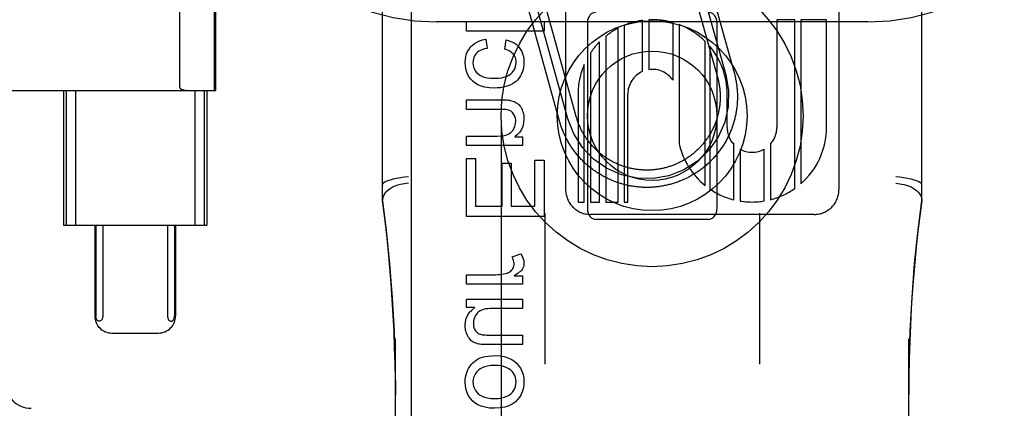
# Model space of a CAD drawing. Header units: inches. Extents: x 0 to 262, y 0 to 169.
# Tile 14 of 67: x 86.663 to 87.805, y 85.896 to 86.346. Entities that reach past the tile are written whole.
import ezdxf

# ---------------------------------------------------------------- set-up
doc = ezdxf.new("R2010")
doc.units = ezdxf.units.IN
doc.header["$LTSCALE"] = 14.384615
doc.header["$MEASUREMENT"] = 0
doc.linetypes.add('HIDDEN', pattern=[0.2, 0.1, -0.1])
doc.layers.add('DEFAULT_2', color=8, linetype='HIDDEN')
doc.layers.add('RIGHTHAND_DOOR_ASSEMBLY', color=7, linetype='CONTINUOUS')

msp = doc.modelspace()

# ---------------------------------------------------------------- linework, layer by layer
at = {"layer": 'DEFAULT_2', "color": 8, "linetype": 'HIDDEN'}
for p, q in [((87.1465, 83.4845), (87.1465, 88.985)), ((87.6465, 83.4845), (87.6465, 88.985)), ((87.084, 86.1363), (87.084, 86.8794)), ((87.709, 86.1363), (87.709, 86.8794)), ((87.2963, 86.1492), (87.2963, 86.754)), ((87.6131, 86.7541), (87.6131, 86.1492)), ((86.8488, 86.2676), (86.8488, 86.6357)), ((86.8892, 86.2642), (86.8892, 86.6392)), ((86.8909, 86.2642), (86.8909, 86.6392)), ((87.4513, 86.4293), (87.4915, 86.2848)), ((87.4321, 86.424), (87.4722, 86.2795)), ((87.4417, 86.4267), (87.4819, 86.2822)), ((87.2988, 86.2313), (87.26, 86.3709)), ((87.3085, 86.2339), (87.2696, 86.3736)), ((87.2892, 86.2286), (87.2503, 86.3683)), ((87.6465, 86.3437), (87.1465, 86.3437)), ((87.1812, 86.3328), (87.1812, 86.3439)), ((87.1812, 86.3439), (87.2712, 86.3439)), ((87.2712, 86.3439), (87.2712, 86.3328)), ((87.3215, 86.3429), (87.3215, 86.1266)), ((87.357, 86.1348), (87.357, 86.3363)), ((87.3641, 86.3396), (87.3641, 86.1348)), ((87.3855, 86.2861), (87.3855, 86.3454)), ((87.3927, 86.346), (87.3927, 86.2882)), ((87.4208, 86.276), (87.4208, 86.3428)), ((87.4279, 86.3404), (87.4279, 86.2024)), ((87.4715, 86.3429), (87.4715, 86.1266)), ((87.5618, 86.3461), (87.541, 86.3461)), ((87.541, 86.3461), (87.541, 86.2212)), ((87.5618, 86.1505), (87.5618, 86.3461)), ((87.5986, 86.3461), (87.5689, 86.3461)), ((87.5689, 86.3461), (87.5689, 86.156)), ((87.5986, 86.2212), (87.5986, 86.3461)), ((87.2712, 86.3328), (87.1812, 86.3328)), ((87.3427, 86.3269), (87.3427, 86.1348)), ((87.2037, 86.3236), (87.2051, 86.3128)), ((87.2256, 86.3118), (87.2273, 86.3226)), ((87.3355, 86.1348), (87.3355, 86.3204)), ((87.4581, 86.1539), (87.4581, 86.3209)), ((87.4632, 86.3153), (87.4632, 86.1501)), ((87.3249, 86.3073), (87.3249, 86.1348)), ((87.3178, 86.1348), (87.3178, 86.2941)), ((86.4135, 86.2642), (86.8909, 86.2642)), ((86.7142, 86.2642), (86.7142, 86.1079)), ((86.7174, 86.2642), (86.7174, 86.1079)), ((86.7282, 86.2642), (86.7282, 86.1079)), ((86.8662, 86.2642), (86.8662, 86.1079)), ((86.877, 86.2642), (86.877, 86.1079)), ((86.8802, 86.2642), (86.8802, 86.1079)), ((87.3106, 86.2597), (87.3106, 86.1348)), ((87.3682, 86.1348), (87.3682, 86.2597)), ((87.4834, 86.2212), (87.4835, 86.2598)), ((87.1812, 86.2422), (87.1812, 86.2533)), ((87.1812, 86.2533), (87.2213, 86.2533)), ((87.2209, 86.2422), (87.1812, 86.2422)), ((87.1812, 86.2003), (87.1812, 86.2113)), ((87.1812, 86.2113), (87.2168, 86.2113)), ((87.2372, 86.2102), (87.2464, 86.2102)), ((87.2464, 86.2102), (87.2464, 86.2003)), ((87.2464, 86.2003), (87.1812, 86.2003)), ((87.4913, 86.1374), (87.4913, 86.2015)), ((87.5337, 86.202), (87.5337, 86.1376)), ((87.4984, 86.196), (87.4984, 86.136)), ((87.5265, 86.136), (87.5265, 86.1962)), ((87.1812, 86.1181), (87.1812, 86.1852)), ((87.1812, 86.1852), (87.1919, 86.1852)), ((87.1919, 86.1852), (87.1919, 86.13)), ((87.2225, 86.1798), (87.233, 86.1798)), ((87.2225, 86.13), (87.2225, 86.1798)), ((87.233, 86.1798), (87.233, 86.13)), ((87.2606, 86.1832), (87.2712, 86.1832)), ((87.2606, 86.13), (87.2606, 86.1832)), ((87.2712, 86.1832), (87.2712, 86.1181)), ((87.3106, 86.1348), (87.3178, 86.1348)), ((87.3249, 86.1348), (87.3355, 86.1348)), ((87.3427, 86.1348), (87.357, 86.1348)), ((87.3641, 86.1348), (87.3682, 86.1348)), ((87.1919, 86.13), (87.2225, 86.13)), ((87.233, 86.13), (87.2606, 86.13)), ((87.272, 86.122), (87.272, 85.9467)), ((87.5842, 86.1204), (87.325, 86.1204)), ((87.521, 86.122), (87.521, 85.9467)), ((86.7142, 86.1079), (86.8802, 86.1079)), ((86.7503, 86.1079), (86.7503, 86.0029)), ((86.7515, 86.1079), (86.7515, 86.0029)), ((86.7596, 86.1079), (86.7596, 86.0029)), ((86.8348, 86.1079), (86.8348, 86.0029)), ((86.8429, 86.1079), (86.8429, 86.0029)), ((86.8441, 86.1079), (86.8441, 86.0029)), ((87.2712, 86.1181), (87.1812, 86.1181)), ((87.3315, 86.1148), (87.4615, 86.1148)), ((87.2341, 86.0711), (87.2443, 86.0749)), ((87.1812, 86.0395), (87.1812, 86.0505)), ((87.1812, 86.0505), (87.2154, 86.0505)), ((87.2464, 86.0395), (87.1812, 86.0395)), ((87.2365, 86.0494), (87.2464, 86.0494)), ((87.2464, 86.0494), (87.2464, 86.0395)), ((87.1812, 86.0124), (87.1812, 86.0223)), ((87.1812, 86.0223), (87.2464, 86.0223)), ((87.2464, 86.0223), (87.2464, 86.0113)), ((87.1908, 86.0124), (87.1812, 86.0124)), ((87.2464, 86.0113), (87.2115, 86.0113)), ((86.7704, 85.9829), (86.824, 85.9829)), ((87.099, 85.2942), (87.099, 85.9763)), ((87.2103, 85.9805), (87.2464, 85.9805)), ((87.2464, 85.9805), (87.2464, 85.9695)), ((87.694, 85.2942), (87.694, 85.9763)), ((87.2464, 85.9695), (87.206, 85.9695))]:
    msp.add_line(p, q, dxfattribs=at)
for points in [[(87.1798, 86.2965), (87.18, 86.3001), (87.1805, 86.3035), (87.1814, 86.3065), (87.1826, 86.3093), (87.1842, 86.312), (87.1861, 86.3145)], [(87.1861, 86.3145), (87.1882, 86.3166), (87.1906, 86.3185), (87.1932, 86.3202), (87.1963, 86.3216), (87.1998, 86.3227), (87.2037, 86.3236)], [(87.2273, 86.3226), (87.2307, 86.3217), (87.2337, 86.3206), (87.2364, 86.3192), (87.2387, 86.3177), (87.2407, 86.3159), (87.2425, 86.3139)], [(87.2425, 86.3139), (87.244, 86.3117), (87.2454, 86.3092), (87.2464, 86.3066), (87.2472, 86.3036), (87.2477, 86.3002), (87.2479, 86.2965)], [(87.1928, 86.3072), (87.1916, 86.3057), (87.1906, 86.3041), (87.1899, 86.3025), (87.1893, 86.3006), (87.189, 86.2986), (87.1888, 86.2964)], [(87.2051, 86.3128), (87.2022, 86.3122), (87.1997, 86.3115), (87.1975, 86.3106), (87.1957, 86.3096), (87.1941, 86.3085), (87.1928, 86.3072)], [(87.2355, 86.3064), (87.2344, 86.3075), (87.2331, 86.3085), (87.2316, 86.3095), (87.2299, 86.3104), (87.2279, 86.3112), (87.2256, 86.3118)], [(87.2388, 86.297), (87.2387, 86.2989), (87.2384, 86.3006), (87.238, 86.3022), (87.2373, 86.3037), (87.2365, 86.3051), (87.2355, 86.3064)], [(87.1885, 86.2749), (87.1859, 86.2777), (87.1837, 86.2807), (87.1821, 86.284), (87.1808, 86.2877), (87.1801, 86.2918), (87.1798, 86.2965)], [(87.1888, 86.2964), (87.189, 86.2936), (87.1895, 86.2911), (87.1904, 86.2889), (87.1915, 86.2869), (87.193, 86.285), (87.1948, 86.2832)], [(87.2328, 86.2834), (87.2346, 86.2852), (87.2361, 86.2872), (87.2373, 86.2893), (87.2381, 86.2916), (87.2386, 86.2942), (87.2388, 86.297)], [(87.2479, 86.2965), (87.2478, 86.2937), (87.2475, 86.291), (87.2469, 86.2884), (87.2461, 86.2859), (87.2451, 86.2834), (87.2439, 86.281)], [(87.1948, 86.2832), (87.1966, 86.2818), (87.199, 86.2806), (87.2018, 86.2796), (87.2052, 86.2789), (87.2092, 86.2784), (87.2139, 86.2782)], [(87.2139, 86.2782), (87.2185, 86.2784), (87.2224, 86.2789), (87.2258, 86.2797), (87.2286, 86.2807), (87.2309, 86.282), (87.2328, 86.2834)], [(87.2439, 86.281), (87.2425, 86.2787), (87.2409, 86.2766), (87.2391, 86.2748), (87.2371, 86.2732), (87.2347, 86.2717), (87.2321, 86.2703)], [(87.4819, 86.2822), (87.4851, 86.2639), (87.4847, 86.2454), (87.4807, 86.2273), (87.4731, 86.21), (87.4624, 86.1948), (87.449, 86.182), (87.4334, 86.172), (87.4158, 86.1652), (87.3975, 86.162), (87.379, 86.1624), (87.3609, 86.1664), (87.3436, 86.174), (87.3285, 86.1846), (87.3156, 86.198), (87.3057, 86.2137), (87.2988, 86.2313)], [(87.4915, 86.2848), (87.4919, 86.2836), (87.4922, 86.2823), (87.4925, 86.2811), (87.4928, 86.2798), (87.493, 86.2786), (87.4933, 86.2773), (87.4936, 86.2761), (87.4938, 86.2748), (87.494, 86.2735), (87.4942, 86.2722), (87.4944, 86.271), (87.4945, 86.2697), (87.4947, 86.2684), (87.4948, 86.2671), (87.495, 86.2658), (87.4951, 86.2646), (87.4951, 86.2633), (87.4952, 86.262), (87.4953, 86.2607), (87.4953, 86.2594), (87.4953, 86.2581), (87.4954, 86.2568), (87.4953, 86.2555), (87.4953, 86.2543), (87.4953, 86.253), (87.4952, 86.2517), (87.4952, 86.2504), (87.4951, 86.2491), (87.495, 86.2478), (87.4949, 86.2465), (87.4947, 86.2453), (87.4946, 86.244), (87.4944, 86.2427), (87.4942, 86.2414), (87.494, 86.2402), (87.4938, 86.2389), (87.4936, 86.2376), (87.4934, 86.2364), (87.4931, 86.2351), (87.4928, 86.2338), (87.4925, 86.2326), (87.4922, 86.2313), (87.4919, 86.2301), (87.4916, 86.2288), (87.4912, 86.2276), (87.4909, 86.2264), (87.4905, 86.2251), (87.4901, 86.2239), (87.4897, 86.2227), (87.4893, 86.2215), (87.4888, 86.2202), (87.4884, 86.219), (87.4879, 86.2178), (87.4874, 86.2166), (87.4869, 86.2155), (87.4864, 86.2143), (87.4859, 86.2131), (87.4853, 86.2119), (87.4848, 86.2108), (87.4842, 86.2096), (87.4836, 86.2085), (87.483, 86.2073), (87.4824, 86.2062), (87.4818, 86.2051), (87.4811, 86.2039), (87.4805, 86.2028), (87.4798, 86.2017), (87.4791, 86.2006), (87.4784, 86.1996), (87.4777, 86.1985), (87.477, 86.1974), (87.4763, 86.1964), (87.4755, 86.1953), (87.4748, 86.1943), (87.474, 86.1932), (87.4732, 86.1922), (87.4724, 86.1912), (87.4716, 86.1902), (87.4708, 86.1892), (87.4699, 86.1882), (87.4691, 86.1873), (87.4682, 86.1863), (87.4674, 86.1853), (87.4665, 86.1844), (87.4656, 86.1835), (87.4647, 86.1826), (87.4638, 86.1816), (87.4628, 86.1808), (87.4619, 86.1799), (87.461, 86.179), (87.46, 86.1781), (87.459, 86.1773), (87.4581, 86.1765), (87.4571, 86.1756), (87.4561, 86.1748), (87.4551, 86.174), (87.454, 86.1732), (87.453, 86.1725), (87.452, 86.1717), (87.4509, 86.1709), (87.4499, 86.1702), (87.4488, 86.1695), (87.4477, 86.1688), (87.4466, 86.1681), (87.4455, 86.1674), (87.4444, 86.1667), (87.4433, 86.1661), (87.4422, 86.1654), (87.4411, 86.1648), (87.44, 86.1642), (87.4388, 86.1636), (87.4377, 86.163), (87.4365, 86.1624), (87.4354, 86.1618), (87.4342, 86.1613), (87.433, 86.1608), (87.4318, 86.1603), (87.4306, 86.1598), (87.4295, 86.1593), (87.4283, 86.1588), (87.4271, 86.1583), (87.4258, 86.1579), (87.4246, 86.1575), (87.4234, 86.1571), (87.4222, 86.1567), (87.421, 86.1563), (87.4197, 86.1559), (87.4185, 86.1556), (87.4172, 86.1552), (87.416, 86.1549), (87.4147, 86.1546), (87.4135, 86.1543), (87.4122, 86.154), (87.411, 86.1538), (87.4097, 86.1535), (87.4084, 86.1533), (87.4072, 86.1531), (87.4059, 86.1529), (87.4046, 86.1527), (87.4033, 86.1525), (87.402, 86.1524), (87.4008, 86.1522), (87.3995, 86.1521), (87.3982, 86.152), (87.3969, 86.1519), (87.3956, 86.1518), (87.3943, 86.1518), (87.3931, 86.1517), (87.3918, 86.1517), (87.3905, 86.1517), (87.3892, 86.1517), (87.3879, 86.1517), (87.3866, 86.1518), (87.3853, 86.1518), (87.384, 86.1519), (87.3828, 86.152), (87.3815, 86.1521), (87.3802, 86.1522), (87.3789, 86.1523), (87.3776, 86.1525), (87.3763, 86.1526), (87.3751, 86.1528), (87.3738, 86.153), (87.3725, 86.1532), (87.3713, 86.1535), (87.37, 86.1537), (87.3687, 86.154), (87.3675, 86.1542), (87.3662, 86.1545), (87.365, 86.1548), (87.3637, 86.1551), (87.3625, 86.1555), (87.3612, 86.1558), (87.36, 86.1562), (87.3588, 86.1566), (87.3575, 86.157), (87.3563, 86.1574), (87.3551, 86.1578), (87.3539, 86.1582), (87.3527, 86.1587), (87.3515, 86.1592), (87.3503, 86.1597), (87.3491, 86.1602), (87.3479, 86.1607), (87.3467, 86.1612), (87.3456, 86.1617), (87.3444, 86.1623), (87.3433, 86.1629), (87.3421, 86.1634), (87.341, 86.164), (87.3398, 86.1647), (87.3387, 86.1653), (87.3376, 86.1659), (87.3365, 86.1666), (87.3354, 86.1673), (87.3343, 86.1679), (87.3332, 86.1686), (87.3321, 86.1693), (87.3311, 86.1701)], [(87.4722, 86.2795), (87.4725, 86.2784), (87.4728, 86.2774), (87.4731, 86.2763), (87.4733, 86.2752), (87.4735, 86.2742), (87.4738, 86.2731), (87.474, 86.272), (87.4742, 86.2709), (87.4743, 86.2699), (87.4745, 86.2688), (87.4746, 86.2677), (87.4748, 86.2666), (87.4749, 86.2655), (87.475, 86.2644), (87.4751, 86.2633), (87.4752, 86.2622), (87.4752, 86.2612), (87.4753, 86.2601), (87.4753, 86.259), (87.4753, 86.2579), (87.4754, 86.2568), (87.4753, 86.2557), (87.4753, 86.2546), (87.4753, 86.2535), (87.4752, 86.2524), (87.4752, 86.2513), (87.4751, 86.2502), (87.475, 86.2491), (87.4749, 86.248), (87.4748, 86.247), (87.4747, 86.2459), (87.4745, 86.2448), (87.4743, 86.2437), (87.4742, 86.2426), (87.474, 86.2415), (87.4738, 86.2405), (87.4736, 86.2394), (87.4733, 86.2383), (87.4731, 86.2373), (87.4728, 86.2362), (87.4726, 86.2351), (87.4723, 86.2341), (87.472, 86.233), (87.4717, 86.232), (87.4713, 86.2309), (87.471, 86.2299), (87.4707, 86.2288), (87.4703, 86.2278), (87.4699, 86.2268), (87.4695, 86.2258), (87.4691, 86.2248), (87.4687, 86.2237), (87.4683, 86.2227), (87.4678, 86.2217), (87.4674, 86.2207), (87.4669, 86.2198), (87.4664, 86.2188), (87.4659, 86.2178), (87.4654, 86.2168), (87.4649, 86.2159), (87.4644, 86.2149), (87.4638, 86.214), (87.4633, 86.213), (87.4627, 86.2121), (87.4621, 86.2111), (87.4615, 86.2102), (87.4609, 86.2093), (87.4603, 86.2084), (87.4597, 86.2075), (87.459, 86.2066), (87.4584, 86.2057), (87.4577, 86.2049), (87.457, 86.204), (87.4564, 86.2032), (87.4557, 86.2023), (87.455, 86.2015), (87.4542, 86.2007), (87.4535, 86.1998), (87.4528, 86.199), (87.452, 86.1982), (87.4513, 86.1974), (87.4505, 86.1967), (87.4497, 86.1959), (87.4489, 86.1951), (87.4481, 86.1944), (87.4473, 86.1936), (87.4465, 86.1929), (87.4457, 86.1922), (87.4449, 86.1915), (87.444, 86.1908), (87.4432, 86.1901), (87.4423, 86.1894), (87.4414, 86.1888), (87.4405, 86.1881), (87.4397, 86.1875), (87.4388, 86.1868), (87.4379, 86.1862), (87.4369, 86.1856), (87.436, 86.185), (87.4351, 86.1844), (87.4342, 86.1839), (87.4332, 86.1833), (87.4323, 86.1828), (87.4313, 86.1822), (87.4304, 86.1817), (87.4294, 86.1812), (87.4284, 86.1807), (87.4274, 86.1802), (87.4264, 86.1798), (87.4255, 86.1793), (87.4245, 86.1789), (87.4234, 86.1784), (87.4224, 86.178), (87.4214, 86.1776), (87.4204, 86.1772), (87.4194, 86.1768), (87.4183, 86.1765), (87.4173, 86.1761), (87.4163, 86.1758), (87.4152, 86.1754), (87.4142, 86.1751), (87.4131, 86.1748), (87.4121, 86.1745), (87.411, 86.1743), (87.4099, 86.174), (87.4089, 86.1738), (87.4078, 86.1735), (87.4067, 86.1733), (87.4057, 86.1731), (87.4046, 86.1729), (87.4035, 86.1727), (87.4024, 86.1726), (87.4013, 86.1724), (87.4002, 86.1723), (87.3992, 86.1722), (87.3981, 86.1721), (87.397, 86.172), (87.3959, 86.1719), (87.3948, 86.1718), (87.3937, 86.1718), (87.3926, 86.1717), (87.3915, 86.1717), (87.3904, 86.1717), (87.3893, 86.1717), (87.3882, 86.1717), (87.3871, 86.1718), (87.386, 86.1718), (87.385, 86.1719), (87.3839, 86.172), (87.3828, 86.1721), (87.3817, 86.1722), (87.3806, 86.1723), (87.3795, 86.1724), (87.3784, 86.1726), (87.3773, 86.1727), (87.3763, 86.1729), (87.3752, 86.1731), (87.3741, 86.1733), (87.373, 86.1735), (87.372, 86.1737), (87.3709, 86.174), (87.3698, 86.1742), (87.3688, 86.1745), (87.3677, 86.1748), (87.3667, 86.1751), (87.3656, 86.1754), (87.3646, 86.1757), (87.3635, 86.1761), (87.3625, 86.1764), (87.3615, 86.1768), (87.3604, 86.1772), (87.3594, 86.1775), (87.3584, 86.1779), (87.3574, 86.1784), (87.3564, 86.1788), (87.3554, 86.1792), (87.3544, 86.1797), (87.3534, 86.1802), (87.3524, 86.1806), (87.3514, 86.1811), (87.3505, 86.1816), (87.3495, 86.1822), (87.3485, 86.1827), (87.3476, 86.1832), (87.3467, 86.1838), (87.3457, 86.1844), (87.3448, 86.185), (87.3439, 86.1855), (87.343, 86.1861), (87.3421, 86.1868), (87.3412, 86.1874), (87.3403, 86.188), (87.3394, 86.1887), (87.3385, 86.1893), (87.3377, 86.19), (87.3368, 86.1907), (87.336, 86.1914), (87.3351, 86.1921), (87.3343, 86.1928)], [(86.8488, 86.2676), (86.8488, 86.2673), (86.8489, 86.2671), (86.849, 86.2669), (86.8491, 86.2668), (86.8492, 86.2666), (86.8493, 86.2665), (86.8494, 86.2664), (86.8495, 86.2663), (86.8497, 86.2662), (86.8498, 86.2661), (86.85, 86.266), (86.8501, 86.2659), (86.8502, 86.2658), (86.8504, 86.2657), (86.8505, 86.2656), (86.8507, 86.2655), (86.8508, 86.2655), (86.851, 86.2654), (86.8512, 86.2653), (86.8513, 86.2653), (86.8515, 86.2652), (86.8517, 86.2651), (86.8519, 86.265), (86.8521, 86.265), (86.8523, 86.2649), (86.8525, 86.2649), (86.8528, 86.2648), (86.853, 86.2647), (86.8532, 86.2647), (86.8535, 86.2646), (86.8538, 86.2646), (86.854, 86.2645), (86.8543, 86.2645), (86.8546, 86.2644), (86.855, 86.2644), (86.8553, 86.2643), (86.8556, 86.2643), (86.856, 86.2643), (86.8563, 86.2642), (86.8567, 86.2642), (86.8571, 86.2642), (86.8575, 86.2642), (86.858, 86.2642), (86.8584, 86.2642)], [(87.2136, 86.2668), (87.2078, 86.2672), (87.2026, 86.2679), (87.1983, 86.2691), (87.1945, 86.2707), (87.1912, 86.2727), (87.1885, 86.2749)], [(87.2321, 86.2703), (87.2296, 86.2693), (87.2269, 86.2685), (87.2239, 86.2678), (87.2207, 86.2673), (87.2173, 86.267), (87.2136, 86.2668)], [(87.2213, 86.2533), (87.2239, 86.2532), (87.2261, 86.2532), (87.228, 86.2531), (87.2296, 86.2529), (87.231, 86.2528), (87.2321, 86.2526)], [(87.2321, 86.2526), (87.2336, 86.2522), (87.2351, 86.2518), (87.2365, 86.2512), (87.2378, 86.2506), (87.239, 86.2499), (87.2402, 86.2492)], [(87.2402, 86.2492), (87.2412, 86.2484), (87.2422, 86.2474), (87.2432, 86.2463), (87.2441, 86.245), (87.2449, 86.2435), (87.2458, 86.2418)], [(87.231, 86.2409), (87.2299, 86.2413), (87.2285, 86.2416), (87.227, 86.2419), (87.2252, 86.2421), (87.2232, 86.2422), (87.2209, 86.2422)], [(87.2363, 86.2363), (87.2355, 86.2374), (87.2347, 86.2384), (87.2339, 86.2392), (87.233, 86.2399), (87.232, 86.2405), (87.231, 86.2409)], [(87.2383, 86.2286), (87.2383, 86.2302), (87.2381, 86.2316), (87.2378, 86.2329), (87.2374, 86.2341), (87.2369, 86.2352), (87.2363, 86.2363)], [(87.2458, 86.2418), (87.2464, 86.2401), (87.2469, 86.2384), (87.2474, 86.2366), (87.2477, 86.2348), (87.2478, 86.2329), (87.2479, 86.231)], [(87.3343, 86.1928), (87.3335, 86.1935), (87.3327, 86.1943), (87.3319, 86.195), (87.3311, 86.1958), (87.3303, 86.1966), (87.3295, 86.1973), (87.3288, 86.1981), (87.328, 86.1989), (87.3273, 86.1997), (87.3266, 86.2005), (87.3258, 86.2014), (87.3251, 86.2022), (87.3244, 86.203), (87.3237, 86.2039), (87.3231, 86.2048), (87.3224, 86.2056), (87.3218, 86.2065), (87.3211, 86.2074), (87.3205, 86.2083), (87.3199, 86.2092), (87.3193, 86.2101), (87.3187, 86.211), (87.3181, 86.212), (87.3175, 86.2129), (87.317, 86.2138), (87.3164, 86.2148), (87.3159, 86.2157), (87.3154, 86.2167), (87.3148, 86.2177), (87.3144, 86.2186), (87.3139, 86.2196), (87.3134, 86.2206), (87.3129, 86.2216), (87.3125, 86.2226), (87.3121, 86.2236), (87.3116, 86.2246), (87.3112, 86.2256), (87.3108, 86.2267), (87.3105, 86.2277), (87.3101, 86.2287), (87.3097, 86.2297), (87.3094, 86.2308), (87.3091, 86.2318), (87.3088, 86.2329), (87.3085, 86.2339)], [(87.2338, 86.2164), (87.2352, 86.2182), (87.2363, 86.2201), (87.2372, 86.2221), (87.2378, 86.2241), (87.2382, 86.2263), (87.2383, 86.2286)], [(87.2479, 86.231), (87.2475, 86.2265), (87.2466, 86.2224), (87.2452, 86.2189), (87.2432, 86.2158), (87.2405, 86.2129), (87.2372, 86.2102)], [(87.3311, 86.1701), (87.33, 86.1708), (87.3289, 86.1715), (87.3279, 86.1723), (87.3269, 86.1731), (87.3259, 86.1739), (87.3248, 86.1747), (87.3238, 86.1755), (87.3228, 86.1763), (87.3219, 86.1771), (87.3209, 86.178), (87.3199, 86.1788), (87.319, 86.1797), (87.318, 86.1806), (87.3171, 86.1815), (87.3162, 86.1824), (87.3153, 86.1833), (87.3144, 86.1842), (87.3135, 86.1852), (87.3126, 86.1861), (87.3118, 86.1871), (87.3109, 86.188), (87.3101, 86.189), (87.3093, 86.19), (87.3085, 86.191), (87.3077, 86.192), (87.3069, 86.193), (87.3061, 86.1941), (87.3053, 86.1951), (87.3046, 86.1961), (87.3038, 86.1972), (87.3031, 86.1983), (87.3024, 86.1993), (87.3017, 86.2004), (87.301, 86.2015), (87.3004, 86.2026), (87.2997, 86.2037), (87.2991, 86.2048), (87.2984, 86.206), (87.2978, 86.2071), (87.2972, 86.2082), (87.2966, 86.2094), (87.296, 86.2105), (87.2955, 86.2117), (87.2949, 86.2129), (87.2944, 86.214), (87.2939, 86.2152), (87.2934, 86.2164), (87.2929, 86.2176), (87.2924, 86.2188), (87.292, 86.22), (87.2915, 86.2212), (87.2911, 86.2224), (87.2907, 86.2236), (87.2903, 86.2249), (87.2899, 86.2261), (87.2895, 86.2273), (87.2892, 86.2286)], [(87.2168, 86.2113), (87.2213, 86.2115), (87.225, 86.212), (87.228, 86.2128), (87.2305, 86.2138), (87.2324, 86.215), (87.2338, 86.2164)], [(87.114, 86.1639), (87.1093, 86.1634), (87.1047, 86.1629), (87.1003, 86.1621), (87.0963, 86.1613), (87.0927, 86.1603), (87.0897, 86.1593), (87.0872, 86.1582), (87.0854, 86.1571), (87.0843, 86.1561), (87.084, 86.155)], [(87.114, 86.1565), (87.1093, 86.156), (87.1047, 86.1552), (87.1003, 86.1539), (87.0963, 86.1523), (87.0927, 86.1502), (87.0897, 86.1479), (87.0872, 86.1454), (87.0854, 86.1427), (87.0843, 86.1399), (87.084, 86.137)], [(87.709, 86.155), (87.7086, 86.1561), (87.7075, 86.1571), (87.7057, 86.1582), (87.7032, 86.1593), (87.7002, 86.1603), (87.6966, 86.1613), (87.6926, 86.1621), (87.6882, 86.1629), (87.6836, 86.1634), (87.679, 86.1639)], [(87.679, 86.1565), (87.6836, 86.156), (87.6882, 86.1552), (87.6926, 86.1539), (87.6966, 86.1523), (87.7002, 86.1502), (87.7033, 86.1479), (87.7057, 86.1454), (87.7075, 86.1427), (87.7086, 86.1399), (87.709, 86.137)], [(87.099, 85.911), (87.0988, 85.9289), (87.0985, 85.9478), (87.098, 85.9663), (87.0973, 85.9846), (87.0964, 86.0031), (87.0953, 86.0216), (87.094, 86.04), (87.0925, 86.0585), (87.0908, 86.0772), (87.0888, 86.0962), (87.0866, 86.1161), (87.084, 86.1365)], [(87.084, 86.1363), (87.0882, 86.102), (87.0921, 86.063), (87.0952, 86.0239), (87.0973, 85.9846), (87.0986, 85.9453), (87.099, 85.911)], [(87.709, 86.1365), (87.7067, 86.1187), (87.7046, 86.1008), (87.7027, 86.0829), (87.701, 86.065), (87.6994, 86.0472), (87.6981, 86.0293), (87.6969, 86.0112), (87.6959, 85.9926), (87.6951, 85.9733), (87.6945, 85.9531), (87.6941, 85.9319), (87.694, 85.9112)], [(87.694, 85.9112), (87.6943, 85.9456), (87.6956, 85.985), (87.6978, 86.0242), (87.7008, 86.0634), (87.7048, 86.1024), (87.709, 86.1363)], [(87.2443, 86.0749), (87.2455, 86.0728), (87.2464, 86.0708), (87.2471, 86.0689), (87.2476, 86.067), (87.2478, 86.0653), (87.2479, 86.0636)], [(87.2365, 86.063), (87.2364, 86.0643), (87.2362, 86.0656), (87.2359, 86.0669), (87.2355, 86.0683), (87.2349, 86.0697), (87.2341, 86.0711)], [(87.2343, 86.0565), (87.235, 86.0575), (87.2355, 86.0585), (87.2359, 86.0596), (87.2362, 86.0606), (87.2364, 86.0618), (87.2365, 86.063)], [(87.2479, 86.0636), (87.2478, 86.0623), (87.2477, 86.061), (87.2474, 86.0598), (87.2469, 86.0587), (87.2464, 86.0575), (87.2457, 86.0564)], [(87.2154, 86.0505), (87.2178, 86.0506), (87.2201, 86.0508), (87.2223, 86.051), (87.2244, 86.0514), (87.2264, 86.0518), (87.2283, 86.0524)], [(87.2283, 86.0524), (87.2295, 86.0529), (87.2307, 86.0534), (87.2317, 86.054), (87.2327, 86.0548), (87.2335, 86.0556), (87.2343, 86.0565)], [(87.2457, 86.0564), (87.2449, 86.0554), (87.2439, 86.0544), (87.2425, 86.0533), (87.2409, 86.0521), (87.2389, 86.0508), (87.2365, 86.0494)], [(87.1798, 85.9917), (87.1801, 85.996), (87.181, 85.9999), (87.1825, 86.0034), (87.1845, 86.0066), (87.1873, 86.0096), (87.1908, 86.0124)], [(87.1987, 86.0094), (87.1973, 86.0087), (87.196, 86.0079), (87.1948, 86.007), (87.1938, 86.0059), (87.1927, 86.0047), (87.1918, 86.0033)], [(87.2115, 86.0113), (87.2086, 86.0112), (87.2061, 86.011), (87.2038, 86.0108), (87.2019, 86.0104), (87.2002, 86.0099), (87.1987, 86.0094)], [(86.7556, 85.9967), (86.7551, 85.9967), (86.7547, 85.9968), (86.7543, 85.997), (86.7539, 85.9972), (86.7535, 85.9975), (86.7532, 85.9979), (86.7529, 85.9982), (86.7526, 85.9987), (86.7523, 85.9992), (86.7521, 85.9997), (86.7519, 86.0003), (86.7518, 86.0008), (86.7517, 86.0013), (86.7516, 86.0018), (86.7515, 86.0024), (86.7515, 86.0029)], [(86.7596, 86.0029), (86.7596, 86.0019), (86.7594, 86.0009), (86.7592, 86), (86.7588, 85.9992), (86.7584, 85.9984), (86.758, 85.9978), (86.7574, 85.9973), (86.7569, 85.997), (86.7562, 85.9967), (86.7556, 85.9967)], [(86.8348, 86.0029), (86.8348, 86.0019), (86.835, 86.0009), (86.8352, 86), (86.8356, 85.9992), (86.836, 85.9984), (86.8364, 85.9978), (86.837, 85.9973), (86.8375, 85.997), (86.8382, 85.9967), (86.8388, 85.9967)], [(86.8388, 85.9967), (86.8393, 85.9967), (86.8397, 85.9968), (86.8401, 85.997), (86.8405, 85.9972), (86.8409, 85.9975), (86.8412, 85.9979), (86.8415, 85.9982), (86.8418, 85.9987), (86.8421, 85.9992), (86.8423, 85.9997), (86.8425, 86.0003), (86.8426, 86.0008), (86.8427, 86.0013), (86.8428, 86.0018), (86.8429, 86.0024), (86.8429, 86.0029)], [(87.1918, 86.0033), (87.191, 86.0018), (87.1904, 86.0003), (87.1899, 85.9988), (87.1896, 85.9973), (87.1893, 85.9956), (87.1893, 85.9939)], [(87.1893, 85.9939), (87.1894, 85.9922), (87.1896, 85.9906), (87.1899, 85.9891), (87.1904, 85.9878), (87.191, 85.9866), (87.1917, 85.9856)], [(87.182, 85.9809), (87.1813, 85.9826), (87.1808, 85.9842), (87.1803, 85.986), (87.18, 85.9878), (87.1798, 85.9897), (87.1798, 85.9917)], [(87.1917, 85.9856), (87.1926, 85.9845), (87.1936, 85.9836), (87.1946, 85.9828), (87.1958, 85.9821), (87.1971, 85.9816), (87.1986, 85.9812)], [(87.1875, 85.9735), (87.1865, 85.9743), (87.1855, 85.9753), (87.1846, 85.9764), (87.1837, 85.9777), (87.1828, 85.9792), (87.182, 85.9809)], [(87.1957, 85.9701), (87.194, 85.9705), (87.1925, 85.971), (87.191, 85.9715), (87.1897, 85.9721), (87.1886, 85.9728), (87.1875, 85.9735)], [(87.1986, 85.9812), (87.1996, 85.981), (87.201, 85.9808), (87.2028, 85.9807), (87.2049, 85.9806), (87.2074, 85.9805), (87.2103, 85.9805)], [(87.206, 85.9695), (87.2037, 85.9695), (87.2016, 85.9695), (87.1997, 85.9696), (87.1982, 85.9697), (87.1968, 85.9699), (87.1957, 85.9701)], [(87.1838, 85.9419), (87.1852, 85.9443), (87.1868, 85.9464), (87.1885, 85.9483), (87.1905, 85.95), (87.1926, 85.9516), (87.1949, 85.9529)], [(87.1949, 85.9529), (87.1972, 85.954), (87.1999, 85.9549), (87.2029, 85.9557), (87.2064, 85.9562), (87.2103, 85.9566), (87.2148, 85.9567)], [(87.2148, 85.9567), (87.2202, 85.9564), (87.2251, 85.9556), (87.2293, 85.9543), (87.2329, 85.9527), (87.2362, 85.9506), (87.239, 85.9482)], [(87.239, 85.9482), (87.2417, 85.9453), (87.2439, 85.9421), (87.2456, 85.9387), (87.2468, 85.935), (87.2476, 85.9308), (87.2479, 85.9262)], [(87.1798, 85.9262), (87.1799, 85.9291), (87.1802, 85.9318), (87.1808, 85.9345), (87.1815, 85.937), (87.1825, 85.9395), (87.1838, 85.9419)], [(87.1951, 85.9399), (87.1932, 85.9379), (87.1916, 85.9359), (87.1904, 85.9337), (87.1896, 85.9314), (87.189, 85.9289), (87.1888, 85.9262)], [(87.2142, 85.9454), (87.2096, 85.9452), (87.2057, 85.9446), (87.2023, 85.9438), (87.1995, 85.9427), (87.1971, 85.9414), (87.1951, 85.9399)], [(87.2325, 85.9399), (87.2305, 85.9414), (87.2282, 85.9427), (87.2254, 85.9438), (87.2222, 85.9447), (87.2185, 85.9452), (87.2142, 85.9454)], [(87.2388, 85.9262), (87.2386, 85.9289), (87.2381, 85.9314), (87.2372, 85.9336), (87.236, 85.9358), (87.2345, 85.9379), (87.2325, 85.9399)], [(87.1885, 85.9041), (87.1859, 85.9069), (87.1838, 85.9101), (87.1821, 85.9135), (87.1808, 85.9172), (87.1801, 85.9215), (87.1798, 85.9262)], [(87.1888, 85.9262), (87.189, 85.9235), (87.1896, 85.9209), (87.1904, 85.9186), (87.1916, 85.9164), (87.1931, 85.9144), (87.195, 85.9125)], [(87.2326, 85.9125), (87.2345, 85.9144), (87.236, 85.9165), (87.2372, 85.9186), (87.238, 85.9209), (87.2386, 85.9235), (87.2388, 85.9262)], [(87.2479, 85.9262), (87.2477, 85.9221), (87.247, 85.9183), (87.246, 85.9148), (87.2446, 85.9116), (87.2428, 85.9086), (87.2406, 85.9057)], [(87.2138, 85.8957), (87.2079, 85.896), (87.2028, 85.8968), (87.1984, 85.898), (87.1946, 85.8997), (87.1913, 85.9017), (87.1885, 85.9041)], [(87.195, 85.9125), (87.197, 85.9109), (87.1994, 85.9097), (87.2022, 85.9086), (87.2055, 85.9077), (87.2094, 85.9072), (87.2138, 85.907)], [(87.2138, 85.907), (87.2183, 85.9072), (87.2221, 85.9077), (87.2254, 85.9086), (87.2282, 85.9097), (87.2306, 85.911), (87.2326, 85.9125)], [(87.2406, 85.9057), (87.2378, 85.9029), (87.2344, 85.9005), (87.2305, 85.8985), (87.2258, 85.897), (87.2203, 85.8961), (87.2138, 85.8957)]]:
    msp.add_lwpolyline(points, dxfattribs=at)
for radius in [0.175, 0.11, 0.075]:
    msp.add_circle((87.3965, 86.2348), radius, dxfattribs=at)
for centre, radius, start, end in [((87.1465, 86.5937), 0.25, 90, 270), ((87.6465, 86.5937), 0.25, 270, 90), ((87.397, 86.2597), 0.0864, 117.6453, 129.0007), ((87.397, 86.2597), 0.0864, 97.6624, 112.4165), ((87.397, 86.2597), 0.0864, 74.0577, 92.9054), ((87.397, 86.2597), 0.0864, 45.0355, 69.0633), ((87.397, 86.2597), 0.0864, 135.3979, 146.5811), ((87.3971, 86.2597), 0.0864, 0.0458, 40.0811), ((87.397, 86.2597), 0.0864, 156.5393, 180.0001), ((87.397, 86.2597), 0.0288, 113.578, 179.9999), ((87.397, 86.2597), 0.0288, 34.5116, 98.7453), ((87.5122, 86.2213), 0.0288, 180.0185, 223.3212), ((87.5122, 86.2212), 0.0288, 318.0851, 0.0032), ((87.5122, 86.2212), 0.0864, 310.9953, 360), ((87.5122, 86.2212), 0.0864, 192.5782, 231.1955), ((87.5122, 86.2212), 0.0288, 241.3124, 299.7373), ((87.325, 86.1492), 0.0288, 179.994, 270.0078), ((87.5122, 86.2212), 0.0864, 235.3887, 255.957), ((87.5122, 86.2212), 0.0864, 284.3619, 304.9816), ((87.5843, 86.1492), 0.0288, 269.9572, 359.9997), ((87.5122, 86.2212), 0.0864, 260.7916, 279.5164), ((86.7703, 86.0029), 0.02, 180, 270), ((86.8241, 86.0029), 0.02, 270, 360), ((86.6765, 85.9257), 0.03, 180, 270)]:
    msp.add_arc(centre, radius, start, end, dxfattribs=at)
for centre, major_axis, start_param, end_param in [((87.3315, 86.3429), (0, -0.0119), 3.141593, 4.712389), ((87.4615, 86.3429), (0, 0.0119), -1.570796, 0), ((87.3315, 86.1266), (0, -0.0119), -1.570796, 0), ((87.4615, 86.1266), (0, 0.0119), 3.141593, 4.712389)]:
    msp.add_ellipse(centre, major_axis=major_axis, ratio=0.842271, start_param=start_param, end_param=end_param, dxfattribs=at)
at = {"layer": 'RIGHTHAND_DOOR_ASSEMBLY', "color": 8, "linetype": 'HIDDEN'}
msp.add_line((87.2215, 94.8567), (87.2215, 78.0467), dxfattribs=at)
at = {"layer": 'RIGHTHAND_DOOR_ASSEMBLY', "color": 3, "linetype": 'Continuous'}
msp.add_line((87.1175, 78.2017), (87.1175, 94.7017), dxfattribs=at)

doc.saveas('drawing.dxf')
